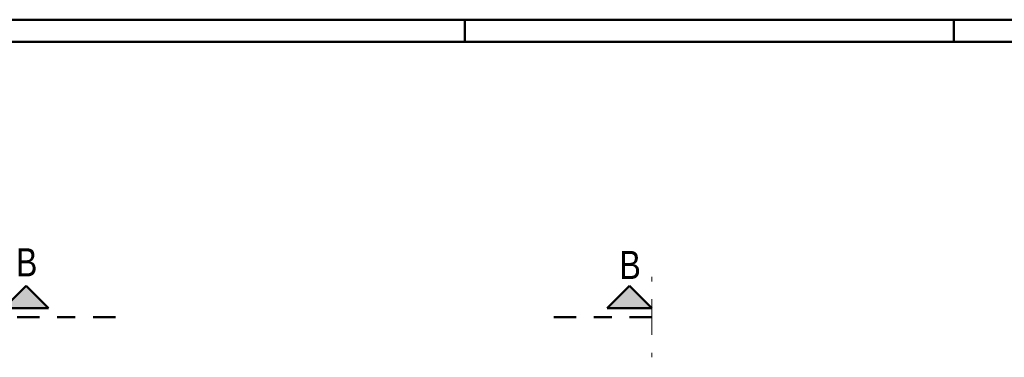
# Model space of a CAD drawing. Header units: millimetres. Extents: x 0 to 30.5, y -1.8 to 21.
# Tile 2 of 34: x 2.8 to 8.3, y -1.8 to 0.1. Entities that reach past the tile are written whole.
import ezdxf

# ---------------------------------------------------------------- set-up
doc = ezdxf.new("R2010")
doc.units = ezdxf.units.MM
doc.linetypes.add('DASHDOT', pattern=[1, 0.5, -0.25, 0, -0.25])
doc.linetypes.add('HIDDEN', pattern=[0.375, 0.25, -0.125])
doc.styles.add('Arial Narrow', font='ARIALN.TTF')

msp = doc.modelspace()

# ---------------------------------------------------------------- hatches: boundary and pattern name
at = {"lineweight": 25, "true_color": 0x0000ff}
for points in [[(2.793379, -1.366753), (2.668379, -1.491753), (2.918379, -1.491753)], [(6.172035, -1.366753), (6.047035, -1.491753), (6.297035, -1.491753)]]:
    msp.add_hatch(color=5, dxfattribs=at).paths.add_polyline_path(points)

# ---------------------------------------------------------------- linework, layer by layer
at = {"color": 4, "linetype": 'Continuous', "lineweight": 50}
for p, q in [((0.5, 0.125), (29.6, 0.125)), ((0, 0), (29.725, 0)), ((2.668379, -1.491753), (2.793379, -1.366753)), ((2.793379, -1.366753), (2.918379, -1.491753)), ((6.047035, -1.491753), (6.172035, -1.366753)), ((6.172035, -1.366753), (6.297035, -1.491753)), ((2.918379, -1.491753), (2.668379, -1.491753)), ((6.297035, -1.491753), (6.047035, -1.491753))]:
    msp.add_line(p, q, dxfattribs=at)
at = {"color": 4, "linetype": 'Continuous', "lineweight": 50, "ltscale": 0.4}
for p, q in [((5.25, 0), (5.25, 0.125)), ((7.9875, 0), (7.9875, 0.125))]:
    msp.add_line(p, q, dxfattribs=at)
at = {"color": 9, "linetype": 'HIDDEN', "lineweight": 0, "ltscale": 0.25}
for q in [(6.297035, -1.3166), (6.297035, -1.766907)]:
    msp.add_line((6.297035, -1.541753), q, dxfattribs=at)
at = {"color": 4, "linetype": 'DASHDOT', "lineweight": 50, "ltscale": 0.25}
for p, q in [((3.292551, -1.541753), (2.668379, -1.541753)), ((6.297035, -1.541753), (5.663839, -1.541753))]:
    msp.add_line(p, q, dxfattribs=at)

# ---------------------------------------------------------------- texts
at = {"color": 1, "lineweight": 70, "style": 'Arial Narrow'}
for p in [(2.735361, -1.313347), (6.114528, -1.328241)]:
    msp.add_text('B', height=0.1575, dxfattribs=at).set_placement(p)

doc.saveas('drawing.dxf')
